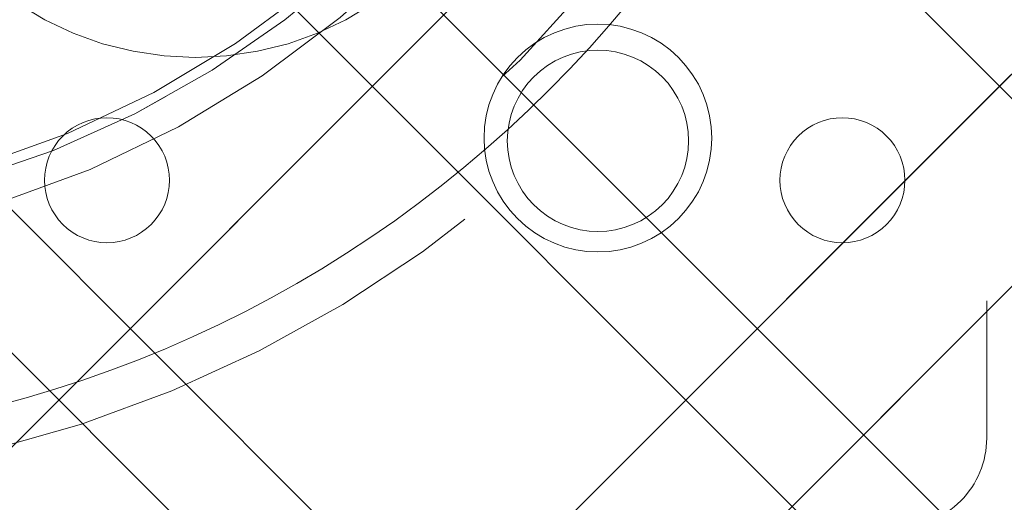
# Model space of a CAD drawing. Header units: inches. Extents: x -465 to -303, y -234 to 7.
# Tile 26 of 71: x -392.595 to -391.199, y -1.134 to -0.45. Entities that reach past the tile are written whole.
import ezdxf

# ---------------------------------------------------------------- set-up
doc = ezdxf.new("R2010")
doc.units = ezdxf.units.IN
doc.header["$LTSCALE"] = 32
doc.header["$MEASUREMENT"] = 0
doc.linetypes.add('Dash Style-1', pattern=[0.083328, 0.041656, -0.041672])
for name, color, linetype, lineweight in [('DashLine', 7, 'Dash Style-1', 13), ('DashLineFill', 7, 'Dash Style-1', 13), ('Drawing', 7, 'Continuous', 18), ('None', 7, 'Continuous', 18), ('SolidLine', 7, 'Continuous', 15), ('Wood_1-H', 7, 'Continuous', 13)]:
    doc.layers.add(name, color=color, linetype=linetype, lineweight=lineweight)
pattern_1 = [(45, (0, 0), (-1.61301565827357, 1.935715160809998), []), (45, (-1.0608, 1.0608), (-0.4723460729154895, 0.4167612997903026), [])]

# ---------------------------------------------------------------- blocks, each defined once
blk = doc.blocks.new('1BRPFY-Leg_Plate (2D)')
at = {"layer": 'DashLineFill', "linetype": 'Continuous', "lineweight": 13}
h = blk.add_hatch(dxfattribs=at)
h.set_pattern_fill('Steel', color=253, style=0, pattern_type=2)
h.set_pattern_definition(pattern_1)
edge = h.paths.add_edge_path()
edge.add_arc((-1.704724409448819, -1.704724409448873), 0.125984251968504, 179.9999999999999, 269.9999999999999)
edge.add_line((-1.704724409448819, -1.830708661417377), (1.704724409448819, -1.830708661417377))
edge.add_arc((1.704724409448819, -1.704724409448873), 0.125984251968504, 270.0000000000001, 360.0000000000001)
edge.add_line((1.830708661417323, -1.704724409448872), (1.830708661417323, 1.704724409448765))
edge.add_arc((1.704724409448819, 1.704724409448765), 0.1259842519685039, 0, 90)
edge.add_line((1.704724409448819, 1.830708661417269), (-1.704724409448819, 1.830708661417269))
edge.add_arc((-1.704724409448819, 1.704724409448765), 0.1259842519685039, 90, 180)
edge.add_line((-1.830708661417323, 1.704724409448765), (-1.830708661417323, -1.704724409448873))
at = {"layer": 'DashLineFill', "flags": 128}
blk.add_lwpolyline([(-1.830708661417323, -1.704724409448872, 0.414213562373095), (-1.704724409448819, -1.830708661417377), (1.704724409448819, -1.830708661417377, 0.414213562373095), (1.830708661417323, -1.704724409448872), (1.830708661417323, 1.704724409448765, 0.414213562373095), (1.704724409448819, 1.830708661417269), (-1.704724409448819, 1.830708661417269, 0.414213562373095), (-1.830708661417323, 1.704724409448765)], format="xyb", close=True, dxfattribs=at)
at = {"layer": 'SolidLine', "flags": 128}
blk.add_lwpolyline([(1.279527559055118, -1.118110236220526), (1.295349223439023, -1.118887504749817), (1.31101851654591, -1.121211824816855), (1.326384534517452, -1.125060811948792), (1.341299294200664, -1.130397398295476), (1.355619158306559, -1.137170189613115), (1.369206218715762, -1.145313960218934), (1.381929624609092, -1.154750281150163), (1.393666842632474, -1.165388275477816), (1.404304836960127, -1.177125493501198), (1.413741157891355, -1.189848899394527), (1.421884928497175, -1.203435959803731), (1.428657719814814, -1.217755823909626), (1.433994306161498, -1.232670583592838), (1.437843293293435, -1.24803660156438), (1.440167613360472, -1.263705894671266), (1.440944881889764, -1.279527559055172), (1.440167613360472, -1.295349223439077), (1.437843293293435, -1.311018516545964), (1.433994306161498, -1.326384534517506), (1.428657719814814, -1.341299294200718), (1.421884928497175, -1.355619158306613), (1.413741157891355, -1.369206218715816), (1.404304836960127, -1.381929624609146), (1.393666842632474, -1.393666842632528), (1.381929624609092, -1.404304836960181), (1.369206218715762, -1.413741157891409), (1.355619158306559, -1.421884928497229), (1.341299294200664, -1.428657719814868), (1.326384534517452, -1.433994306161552), (1.31101851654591, -1.437843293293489), (1.295349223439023, -1.440167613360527), (1.279527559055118, -1.440944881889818), (1.263705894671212, -1.440167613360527), (1.248036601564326, -1.437843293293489), (1.232670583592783, -1.433994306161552), (1.217755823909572, -1.428657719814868), (1.203435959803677, -1.421884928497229), (1.189848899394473, -1.413741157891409), (1.177125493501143, -1.404304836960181), (1.165388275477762, -1.393666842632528), (1.154750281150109, -1.381929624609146), (1.14531396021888, -1.369206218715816), (1.137170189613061, -1.355619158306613), (1.130397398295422, -1.341299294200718), (1.125060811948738, -1.326384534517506), (1.121211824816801, -1.311018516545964), (1.118887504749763, -1.295349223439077), (1.118110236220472, -1.279527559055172), (1.118887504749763, -1.263705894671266), (1.121211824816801, -1.24803660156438), (1.125060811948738, -1.232670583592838), (1.130397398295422, -1.217755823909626), (1.137170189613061, -1.203435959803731), (1.14531396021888, -1.189848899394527), (1.154750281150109, -1.177125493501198), (1.165388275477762, -1.165388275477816), (1.177125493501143, -1.154750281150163), (1.189848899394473, -1.145313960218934), (1.203435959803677, -1.137170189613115), (1.217755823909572, -1.130397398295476), (1.232670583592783, -1.125060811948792), (1.248036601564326, -1.121211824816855), (1.263705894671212, -1.118887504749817)], close=True, dxfattribs=at)
blk = doc.blocks.new('1BRPX5-Util_Bkt_Sm-F (2D)')
at = {"layer": 'DashLineFill', "linetype": 'Continuous', "lineweight": 13}
h = blk.add_hatch(dxfattribs=at)
h.set_pattern_fill('Steel', color=253, style=0, pattern_type=2)
h.set_pattern_definition(pattern_1)
edge = h.paths.add_edge_path()
edge.add_line((-4.468503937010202, 4.413385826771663), (-3.12992125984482, 4.413385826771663))
edge.add_line((-3.12992125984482, 4.413385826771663), (-3.12992125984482, -1.854330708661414))
edge.add_line((-3.12992125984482, -1.854330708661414), (-4.468503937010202, -1.854330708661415))
edge.add_line((-4.468503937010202, -1.854330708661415), (-4.468503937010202, -1.988188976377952))
edge.add_line((-4.468503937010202, -1.988188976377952), (-2.421259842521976, -1.988188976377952))
edge.add_line((-2.421259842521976, -1.988188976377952), (-2.421259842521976, -2.366141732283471))
edge.add_arc((-2.303149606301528, -2.366141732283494), 0.1181102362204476, 179.9999999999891, 270.000000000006)
edge.add_line((-2.303149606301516, -2.484251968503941), (2.303149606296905, -2.484251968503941))
edge.add_arc((2.303149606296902, -2.366141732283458), 0.1181102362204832, 270.0000000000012, 359.9999999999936)
edge.add_line((2.421259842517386, -2.366141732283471), (2.421259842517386, -1.988188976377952))
edge.add_line((2.421259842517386, -1.988188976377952), (4.468503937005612, -1.988188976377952))
edge.add_line((4.468503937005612, -1.988188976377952), (4.468503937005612, -1.854330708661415))
edge.add_line((4.468503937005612, -1.854330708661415), (3.12992125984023, -1.854330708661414))
edge.add_line((3.12992125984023, -1.854330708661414), (3.12992125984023, 4.413385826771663))
edge.add_line((3.12992125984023, 4.413385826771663), (4.468503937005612, 4.413385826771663))
edge.add_line((4.468503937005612, 4.413385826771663), (4.468503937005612, 4.547244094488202))
edge.add_line((4.468503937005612, 4.547244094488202), (2.421259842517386, 4.547244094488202))
edge.add_line((2.421259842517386, 4.547244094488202), (2.421259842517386, 4.925196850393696))
edge.add_arc((2.303149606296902, 4.925196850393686), 0.1181102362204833, 5.365542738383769e-12, 89.99999999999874)
edge.add_line((2.303149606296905, 5.043307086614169), (-2.303149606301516, 5.043307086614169))
edge.add_arc((-2.303149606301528, 4.92519685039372), 0.1181102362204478, 89.99999999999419, 180.0000000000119)
edge.add_line((-2.421259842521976, 4.925196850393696), (-2.421259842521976, 4.547244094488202))
edge.add_line((-2.421259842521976, 4.547244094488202), (-4.468503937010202, 4.547244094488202))
edge.add_line((-4.468503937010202, 4.547244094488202), (-4.468503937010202, 4.413385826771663))
at = {"layer": 'SolidLine', "flags": 128}
blk.add_lwpolyline([(0.9601991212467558, -1.089051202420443), (0.9220890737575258, -1.11189348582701), (0.8819236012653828, -1.130890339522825), (0.8400895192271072, -1.145858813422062), (0.7969897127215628, -1.156654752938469), (0.7530392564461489, -1.163174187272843), (0.708661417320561, -1.16535433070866), (0.6642835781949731, -1.163174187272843), (0.6203331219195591, -1.156654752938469), (0.5772333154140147, -1.145858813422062), (0.5353992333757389, -1.130890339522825), (0.4952337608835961, -1.11189348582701), (0.4571237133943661, -1.089051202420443)], dxfattribs=at)
blk.add_lwpolyline([(1.279527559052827, -1.154964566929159), (1.292122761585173, -1.155583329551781), (1.304596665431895, -1.157433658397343), (1.316829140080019, -1.160497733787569), (1.328702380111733, -1.164746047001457), (1.340102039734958, -1.170137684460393), (1.350918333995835, -1.176620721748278), (1.361047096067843, -1.184132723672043), (1.370390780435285, -1.192601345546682), (1.378859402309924, -1.201945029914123), (1.386371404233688, -1.212073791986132), (1.392854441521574, -1.222890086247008), (1.39824607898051, -1.234289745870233), (1.402494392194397, -1.246162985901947), (1.405558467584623, -1.258395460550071), (1.407408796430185, -1.270869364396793), (1.408027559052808, -1.28346456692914), (1.407408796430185, -1.296059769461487), (1.405558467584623, -1.308533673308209), (1.402494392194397, -1.320766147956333), (1.39824607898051, -1.332639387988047), (1.392854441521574, -1.344039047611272), (1.386371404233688, -1.354855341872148), (1.378859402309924, -1.364984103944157), (1.370390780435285, -1.374327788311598), (1.361047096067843, -1.382796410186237), (1.350918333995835, -1.390308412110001), (1.340102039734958, -1.396791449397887), (1.328702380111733, -1.402183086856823), (1.316829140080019, -1.406431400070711), (1.304596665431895, -1.409495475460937), (1.292122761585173, -1.411345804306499), (1.279527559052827, -1.411964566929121), (1.26693235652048, -1.411345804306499), (1.254458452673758, -1.409495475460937), (1.242225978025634, -1.406431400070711), (1.23035273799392, -1.402183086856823), (1.218953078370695, -1.396791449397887), (1.208136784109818, -1.390308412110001), (1.19800802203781, -1.382796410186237), (1.188664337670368, -1.374327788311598), (1.180195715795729, -1.364984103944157), (1.172683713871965, -1.354855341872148), (1.166200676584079, -1.344039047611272), (1.160809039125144, -1.332639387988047), (1.156560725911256, -1.320766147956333), (1.15349665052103, -1.308533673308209), (1.151646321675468, -1.296059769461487), (1.151027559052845, -1.28346456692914), (1.151646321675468, -1.270869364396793), (1.15349665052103, -1.258395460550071), (1.156560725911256, -1.246162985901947), (1.160809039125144, -1.234289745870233), (1.166200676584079, -1.222890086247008), (1.172683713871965, -1.212073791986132), (1.180195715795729, -1.201945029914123), (1.188664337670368, -1.192601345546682), (1.19800802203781, -1.184132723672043), (1.208136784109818, -1.176620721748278), (1.218953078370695, -1.170137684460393), (1.23035273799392, -1.164746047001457), (1.242225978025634, -1.160497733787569), (1.254458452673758, -1.157433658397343), (1.26693235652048, -1.155583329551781)], close=True, dxfattribs=at)
blk = doc.blocks.new('Slate-LegBrace (2D)')
at = {"layer": 'DashLineFill', "linetype": 'Continuous', "lineweight": 13}
h = blk.add_hatch(dxfattribs=at)
h.set_pattern_fill('Steel', color=253, style=0, pattern_type=2)
h.set_pattern_definition(pattern_1)
edge = h.paths.add_edge_path()
edge.add_line((-2.199587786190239, -0.1351515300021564), (-1.374775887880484, -0.1351515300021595))
edge.add_arc((3.636636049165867e-15, -0.01355418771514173), 1.380142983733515, 185.0545920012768, 354.9454079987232)
edge.add_line((1.374775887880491, -0.13515153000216), (2.199718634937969, -0.1351515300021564))
edge.add_arc((6.54243738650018e-05, -0.01705725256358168), 2.202821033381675, 183.0731271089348, 356.92687289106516, ccw=False)
h = blk.add_hatch(dxfattribs=at)
h.set_pattern_fill('Steel', color=253, style=0, pattern_type=2)
h.set_pattern_definition(pattern_1)
edge = h.paths.add_edge_path()
edge.add_line((2.191696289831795, -0.2375138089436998), (1.463739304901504, -0.2375137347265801))
edge.add_arc((-6.542437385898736e-05, -0.01704129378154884), 1.480314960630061, 188.5652811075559, 351.4347188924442, ccw=False)
edge.add_line((-1.463870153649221, -0.2375137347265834), (-2.191827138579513, -0.2375138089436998))
edge.add_line((-2.191827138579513, -0.2375138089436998), (-2.199718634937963, -0.1351515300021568))
edge.add_line((-2.199718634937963, -0.1351515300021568), (-1.374775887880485, -0.1351515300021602))
edge.add_arc((2.937282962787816e-15, -0.01355418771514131), 1.380142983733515, 185.0545920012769, 354.9454079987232)
edge.add_line((1.37477588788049, -0.1351515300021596), (2.199587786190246, -0.1351515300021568))
edge.add_line((2.199587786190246, -0.1351515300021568), (2.191696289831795, -0.2375138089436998))
at = {"layer": 'DashLineFill', "flags": 128}
for points in [[(2.191696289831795, -0.2375138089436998), (1.463739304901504, -0.2375137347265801, -0.860662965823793), (-1.463870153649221, -0.2375137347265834), (-2.191827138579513, -0.2375138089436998), (-2.199718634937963, -0.1351515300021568), (-1.374775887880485, -0.1351515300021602, 0.9154551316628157), (1.37477588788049, -0.1351515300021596), (2.199587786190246, -0.1351515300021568)], [(-2.199587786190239, -0.1351515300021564), (-1.374775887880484, -0.1351515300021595, 0.9154551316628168), (1.374775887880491, -0.13515153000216), (2.199718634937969, -0.1351515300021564, -0.9477524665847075)]]:
    blk.add_lwpolyline(points, format="xyb", close=True, dxfattribs=at)
blk = doc.blocks.new('TLLegSleeve (2D)')
at = {"layer": 'DashLineFill', "linetype": 'Continuous', "lineweight": 13}
h = blk.add_hatch(dxfattribs=at)
h.set_pattern_fill('Steel', color=253, style=0, pattern_type=2)
h.set_pattern_definition(pattern_1)
edge = h.paths.add_edge_path()
edge.add_line((1.08267716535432, 1.402343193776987), (1.08267716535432, 2.913385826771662))
edge.add_arc((-1.707523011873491e-13, 2.913385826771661), 1.08267716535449, 4.479377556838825e-14, 180)
edge.add_line((-1.082677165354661, 2.913385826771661), (-1.08267716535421, 1.402343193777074))
edge.add_arc((-1.332267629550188e-15, 2.886579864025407e-15), 1.771653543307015, 127.6698869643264, 412.330113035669)
edge.add_line((1.08267716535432, 1.402343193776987), (1.08267716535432, 1.402343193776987))
edge = h.paths.add_edge_path()
edge.add_arc((1.665334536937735e-15, 2.91338582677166), 0.7480314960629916, 180, 360)
edge.add_arc((1.665334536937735e-15, 2.91338582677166), 0.7480314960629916, 9.54166404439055e-15, 180)
edge.add_line((-0.7480314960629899, 2.91338582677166), (-0.7480314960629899, 2.91338582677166))
edge = h.paths.add_edge_path()
edge.add_arc((-1.723066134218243e-13, 5.70119602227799e-16), 1.437007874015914, 180, 360)
edge.add_arc((-1.723066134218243e-13, 9.149983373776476e-17), 1.437007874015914, 9.541664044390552e-15, 180)
edge.add_line((-1.437007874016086, 3.308097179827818e-16), (-1.437007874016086, 3.308097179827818e-16))
at = {"layer": 'DashLine', "color": 8, "flags": 128}
blk.add_lwpolyline([(1.653543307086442, 1.118599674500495e-14), (1.645581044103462, -0.1620755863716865), (1.621770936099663, -0.3225902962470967), (1.582342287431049, -0.4799982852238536), (1.527674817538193, -0.6327836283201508), (1.45829500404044, -0.7794749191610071), (1.374871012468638, -0.9186594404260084), (1.278206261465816, -1.048996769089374), (1.169231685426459, -1.169231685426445), (1.048996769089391, -1.278206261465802), (0.918659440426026, -1.374871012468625), (0.7794749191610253, -1.458295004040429), (0.6327836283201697, -1.527674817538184), (0.4799982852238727, -1.582342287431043), (0.3225902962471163, -1.621770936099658), (0.1620755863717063, -1.645581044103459), (8.723964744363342e-15, -1.653543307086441), (-0.162075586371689, -1.645581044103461), (-0.3225902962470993, -1.621770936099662), (-0.4799982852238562, -1.582342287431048), (-0.6327836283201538, -1.527674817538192), (-0.7794749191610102, -1.458295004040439), (-0.9186594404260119, -1.374871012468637), (-1.048996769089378, -1.278206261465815), (-1.169231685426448, -1.169231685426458), (-1.278206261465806, -1.048996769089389), (-1.374871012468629, -0.9186594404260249), (-1.458295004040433, -0.7794749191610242), (-1.527674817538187, -0.6327836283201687), (-1.582342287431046, -0.4799982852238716), (-1.621770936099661, -0.3225902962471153), (-1.645581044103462, -0.1620755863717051), (-1.653543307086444, -7.741682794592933e-15), (-1.645581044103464, 0.1620755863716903), (-1.621770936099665, 0.3225902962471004), (-1.582342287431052, 0.4799982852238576), (-1.527674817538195, 0.6327836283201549), (-1.458295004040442, 0.7794749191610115), (-1.37487101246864, 0.918659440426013), (-1.278206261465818, 1.048996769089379), (-1.169231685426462, 1.169231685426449), (-1.048996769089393, 1.278206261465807), (-0.9186594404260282, 1.37487101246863), (-0.7794749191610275, 1.458295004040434), (-0.6327836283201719, 1.527674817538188), (-0.479998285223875, 1.582342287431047), (-0.3225902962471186, 1.621770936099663), (-0.1620755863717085, 1.645581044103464), (-1.096189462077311e-14, 1.653543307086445), (0.1620755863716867, 1.645581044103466), (0.3225902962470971, 1.621770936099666), (0.479998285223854, 1.582342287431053), (0.6327836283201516, 1.527674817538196), (0.7794749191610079, 1.458295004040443), (0.9186594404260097, 1.374871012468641), (1.048996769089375, 1.278206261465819), (1.169231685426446, 1.169231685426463), (1.278206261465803, 1.048996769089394), (1.374871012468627, 0.9186594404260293), (1.458295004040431, 0.7794749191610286), (1.527674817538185, 0.6327836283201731), (1.582342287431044, 0.4799982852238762), (1.621770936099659, 0.3225902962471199), (1.64558104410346, 0.1620755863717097)], close=True, dxfattribs=at)
at = {"layer": 'DashLineFill', "flags": 128}
for points in [[(1.08267716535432, 1.402343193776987), (1.08267716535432, 2.913385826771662, 0.9999999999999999), (-1.082677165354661, 2.913385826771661), (-1.08267716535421, 1.402343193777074, 2.931618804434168), (1.08267716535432, 1.402343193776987)], [(-1.437007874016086, 3.308097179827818e-16, 0.9999999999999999), (1.437007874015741, 3.308097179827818e-16, 0.9999999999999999), (-1.437007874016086, 3.308097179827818e-16)]]:
    blk.add_lwpolyline(points, format="xyb", close=True, dxfattribs=at)
blk = doc.blocks.new('Group-10')
at = {"layer": 'SolidLine', "flags": 128}
blk.add_lwpolyline([(16.27952755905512, -5.31496062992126, -0.414213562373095), (17.99212598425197, -3.602362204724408, -0.414213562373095), (19.70472440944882, -5.31496062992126, -0.414213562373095), (17.99212598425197, -7.027559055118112, -0.414213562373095)], format="xyb", close=True, dxfattribs=at)
at = {"layer": 'Wood_1-H', "color": 7}
for name, p in [('1BRPX5-Util_Bkt_Sm-F (2D)', (17.99212598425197, -5.314960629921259)), ('TLLegSleeve (2D)', (17.99212598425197, -5.31496062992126)), ('Slate-LegBrace (2D)', (17.99212598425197, -5.31496062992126)), ('1BRPFY-Leg_Plate (2D)', (17.99212598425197, -5.31496062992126))]:
    blk.add_blockref(name, p, dxfattribs=at)
blk = doc.blocks.new('Group-11')
at = {"layer": 'None'}
blk.add_blockref('Group-10', (0, 0), dxfattribs=at)
blk = doc.blocks.new('SL Utility Cabinet (2D)')
at = {"layer": 'None'}
blk.add_blockref('Group-11', (0, 0), dxfattribs=at)
at = {"layer": 'Drawing', "color": 0, "flags": 1}
for tag in ['Tag', 'Catalog', 'Option1', 'Option2', 'Option3', 'Option4', 'Option5', 'Option6', 'Option7', 'Option8', 'Option9', 'Option10', 'Option11', 'Option12', 'Custom', 'FinishGroup', 'Discount', 'Item2', 'Item3', 'Item6', 'Item9', 'Item10', 'Item12', 'Item13', 'Item16', 'Item19', 'Item20', 'Item21', 'Item22', 'Item23', 'Item24', 'Item25', 'Item8', 'Item18', 'Item1', 'Item4', 'Item5', 'Item7', 'Item11', 'Item14', 'Item15', 'Item17']:
    blk.add_attdef(tag, (-51.58792002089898, 4.551681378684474), '', height=0.007086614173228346, dxfattribs=at)
blk = doc.blocks.new('TL14_lower_leg (2D)')
at = {"layer": 'DashLine', "flags": 128}
blk.add_lwpolyline([(-1.777195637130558e-14, 1.377952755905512), (0.1350629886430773, 1.371317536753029), (0.2688252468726, 1.351475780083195), (0.3999985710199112, 1.318618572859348), (0.5273196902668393, 1.27306234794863), (0.649562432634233, 1.215245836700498), (0.7655495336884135, 1.14572584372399), (0.8741639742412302, 1.065171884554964), (0.9743597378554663, 0.9743597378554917), (1.065171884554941, 0.8741639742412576), (1.14572584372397, 0.7655495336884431), (1.215245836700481, 0.6495624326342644), (1.273062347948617, 0.5273196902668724), (1.318618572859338, 0.3999985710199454), (1.351475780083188, 0.2688252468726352), (1.371317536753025, 0.1350629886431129), (1.377952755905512, 1.783045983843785e-14), (1.371317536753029, -0.1350629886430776), (1.351475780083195, -0.2688252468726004), (1.318618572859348, -0.3999985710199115), (1.27306234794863, -0.5273196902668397), (1.215245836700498, -0.6495624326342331), (1.145725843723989, -0.7655495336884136), (1.065171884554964, -0.8741639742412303), (0.9743597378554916, -0.9743597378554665), (0.8741639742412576, -1.065171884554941), (0.7655495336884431, -1.14572584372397), (0.6495624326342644, -1.215245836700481), (0.5273196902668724, -1.273062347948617), (0.3999985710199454, -1.318618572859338), (0.2688252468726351, -1.351475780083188), (0.135062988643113, -1.371317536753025), (1.777195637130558e-14, -1.377952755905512), (-0.1350629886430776, -1.371317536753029), (-0.2688252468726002, -1.351475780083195), (-0.3999985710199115, -1.318618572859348), (-0.5273196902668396, -1.27306234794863), (-0.6495624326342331, -1.215245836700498), (-0.7655495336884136, -1.14572584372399), (-0.8741639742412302, -1.065171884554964), (-0.9743597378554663, -0.9743597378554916), (-1.065171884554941, -0.8741639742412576), (-1.14572584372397, -0.7655495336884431), (-1.215245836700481, -0.6495624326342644), (-1.273062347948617, -0.5273196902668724), (-1.318618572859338, -0.3999985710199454), (-1.351475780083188, -0.2688252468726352), (-1.371317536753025, -0.1350629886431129), (-1.377952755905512, -1.783045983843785e-14), (-1.371317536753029, 0.1350629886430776), (-1.351475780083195, 0.2688252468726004), (-1.318618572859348, 0.3999985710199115), (-1.27306234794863, 0.5273196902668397), (-1.215245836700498, 0.6495624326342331), (-1.145725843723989, 0.7655495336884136), (-1.065171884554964, 0.8741639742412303), (-0.9743597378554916, 0.9743597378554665), (-0.8741639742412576, 1.065171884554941), (-0.7655495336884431, 1.14572584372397), (-0.6495624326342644, 1.215245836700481), (-0.5273196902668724, 1.273062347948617), (-0.3999985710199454, 1.318618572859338), (-0.2688252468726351, 1.351475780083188), (-0.135062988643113, 1.371317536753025)], close=True, dxfattribs=at)
blk = doc.blocks.new('Group-43')
at = {"layer": 'DashLineFill', "linetype": 'Continuous', "lineweight": 13}
h = blk.add_hatch(dxfattribs=at)
h.set_pattern_fill('Steel', color=253, style=0, pattern_type=2)
h.set_pattern_definition(pattern_1)
h.paths.add_polyline_path([(-2.066929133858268, 1.397637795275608), (2.066929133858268, 1.397637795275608), (2.066929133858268, 0.1377952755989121), (2.106299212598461, 0.1377952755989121), (2.106299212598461, -0.1377952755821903), (2.066929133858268, -0.1377952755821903), (2.066929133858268, -5.275590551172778), (2.106299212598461, -5.275590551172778), (2.106299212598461, -5.55118110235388), (2.066929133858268, -5.55118110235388), (2.066929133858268, -5.82677165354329), (-2.066929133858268, -5.82677165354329), (-2.066929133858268, -5.55118110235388), (-2.106299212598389, -5.55118110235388), (-2.106299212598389, -5.275590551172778), (-2.066929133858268, -5.275590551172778), (-2.066929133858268, -0.1377952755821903), (-2.106299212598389, -0.1377952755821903), (-2.106299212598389, 0.1377952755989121), (-2.066929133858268, 0.1377952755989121)])
blk = doc.blocks.new('TL14_upper_leg (2D)')
at = {"layer": 'DashLine', "flags": 128}
blk.add_lwpolyline([(0, 1.22047244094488), (0.1196272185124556, 1.214595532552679), (0.2381023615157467, 1.197021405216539), (0.3542844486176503, 1.167919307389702), (0.4670545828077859, 1.127569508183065), (0.5753267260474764, 1.076360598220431), (0.6780581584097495, 1.01478574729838), (0.7742595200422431, 0.9434379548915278), (0.8630043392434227, 0.8630043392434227), (0.9434379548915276, 0.7742595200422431), (1.01478574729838, 0.6780581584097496), (1.076360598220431, 0.5753267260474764), (1.127569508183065, 0.467054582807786), (1.167919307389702, 0.3542844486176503), (1.197021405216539, 0.2381023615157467), (1.214595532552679, 0.1196272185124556), (1.22047244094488, 7.47323834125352e-17), (1.214595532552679, -0.1196272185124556), (1.197021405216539, -0.2381023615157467), (1.167919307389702, -0.3542844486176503), (1.127569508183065, -0.467054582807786), (1.076360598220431, -0.5753267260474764), (1.01478574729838, -0.6780581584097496), (0.9434379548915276, -0.7742595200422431), (0.8630043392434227, -0.8630043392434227), (0.7742595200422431, -0.9434379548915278), (0.6780581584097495, -1.01478574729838), (0.5753267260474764, -1.076360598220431), (0.4670545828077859, -1.127569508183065), (0.3542844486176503, -1.167919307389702), (0.2381023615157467, -1.197021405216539), (0.1196272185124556, -1.214595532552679), (0, -1.22047244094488), (-0.1196272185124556, -1.214595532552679), (-0.2381023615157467, -1.197021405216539), (-0.3542844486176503, -1.167919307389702), (-0.4670545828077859, -1.127569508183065), (-0.5753267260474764, -1.076360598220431), (-0.6780581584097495, -1.01478574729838), (-0.7742595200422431, -0.9434379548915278), (-0.8630043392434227, -0.8630043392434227), (-0.9434379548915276, -0.7742595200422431), (-1.01478574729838, -0.6780581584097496), (-1.076360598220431, -0.5753267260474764), (-1.127569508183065, -0.467054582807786), (-1.167919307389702, -0.3542844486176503), (-1.197021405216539, -0.2381023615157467), (-1.214595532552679, -0.1196272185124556), (-1.22047244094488, 7.47323834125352e-17), (-1.214595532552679, 0.1196272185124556), (-1.197021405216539, 0.2381023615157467), (-1.167919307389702, 0.3542844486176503), (-1.127569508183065, 0.467054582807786), (-1.076360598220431, 0.5753267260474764), (-1.01478574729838, 0.6780581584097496), (-0.9434379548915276, 0.7742595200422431), (-0.8630043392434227, 0.8630043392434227), (-0.7742595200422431, 0.9434379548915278), (-0.6780581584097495, 1.01478574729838), (-0.5753267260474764, 1.076360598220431), (-0.4670545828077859, 1.127569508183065), (-0.3542844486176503, 1.167919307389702), (-0.2381023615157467, 1.197021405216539), (-0.1196272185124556, 1.214595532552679)], close=True, dxfattribs=at)
at = {"layer": 'DashLine', "color": 7}
blk.add_blockref('Group-43', (0, 0), dxfattribs=at)
blk = doc.blocks.new('1BRPT9-Bracket (2D)')
at = {"layer": 'DashLineFill', "linetype": 'Continuous', "lineweight": 13}
h = blk.add_hatch(dxfattribs=at)
h.set_pattern_fill('Steel', color=253, style=0, pattern_type=2)
h.set_pattern_definition(pattern_1)
edge = h.paths.add_edge_path()
edge.add_arc((1.677931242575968, -8.488188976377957), 0.2519685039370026, 269.999999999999, 360.0000000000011)
edge.add_line((1.929899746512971, -8.488188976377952), (1.929899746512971, -7.480314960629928))
edge.add_line((1.929899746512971, -7.480314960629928), (2.323600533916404, -7.480314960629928))
edge.add_line((2.323600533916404, -7.480314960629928), (2.323600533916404, 7.461135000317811))
edge.add_line((2.323600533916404, 7.461135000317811), (1.929899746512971, 7.480314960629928))
edge.add_line((1.929899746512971, 7.480314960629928), (1.929899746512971, 8.488188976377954))
edge.add_arc((1.677931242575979, 8.488188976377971), 0.2519685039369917, 359.999999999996, 450.0000000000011)
edge.add_line((1.677931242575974, 8.740157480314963), (-2.32206875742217, 8.740157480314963))
edge.add_line((-2.32206875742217, 8.740157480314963), (-2.32206875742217, -8.74015748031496))
edge.add_line((-2.32206875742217, -8.74015748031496), (1.677931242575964, -8.74015748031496))
h = blk.add_hatch(dxfattribs=at)
h.set_pattern_fill('Steel', color=253, style=0, pattern_type=2)
h.set_pattern_definition(pattern_1)
h.paths.add_polyline_path([(1.339348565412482, 0.6003937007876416), (1.348031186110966, 0.599967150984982), (1.35663018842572, 0.5986916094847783), (1.365062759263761, 0.5965793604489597), (1.373247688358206, 0.5936507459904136), (1.381106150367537, 0.5899339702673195), (1.388562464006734, 0.5854648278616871), (1.395544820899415, 0.5802863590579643), (1.401985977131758, 0.5744484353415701), (1.407823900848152, 0.5680072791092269), (1.413002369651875, 0.5610249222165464), (1.417471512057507, 0.5535686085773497), (1.421188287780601, 0.5457101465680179), (1.424116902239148, 0.5375252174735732), (1.426229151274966, 0.5290926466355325), (1.42750469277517, 0.520493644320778), (1.427931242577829, 0.511811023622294), (1.42750469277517, 0.50312840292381), (1.426229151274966, 0.4945294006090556), (1.424116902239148, 0.4860968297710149), (1.421188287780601, 0.4779119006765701), (1.417471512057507, 0.4700534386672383), (1.413002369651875, 0.4625971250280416), (1.407823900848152, 0.4556147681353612), (1.401985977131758, 0.449173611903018), (1.395544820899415, 0.4433356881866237), (1.388562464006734, 0.4381572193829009), (1.381106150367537, 0.4336880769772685), (1.373247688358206, 0.4299713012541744), (1.365062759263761, 0.4270426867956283), (1.35663018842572, 0.4249304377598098), (1.348031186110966, 0.4236548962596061), (1.339348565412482, 0.4232283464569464), (1.330665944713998, 0.4236548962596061), (1.322066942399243, 0.4249304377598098), (1.313634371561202, 0.4270426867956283), (1.305449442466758, 0.4299713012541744), (1.297590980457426, 0.4336880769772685), (1.290134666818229, 0.4381572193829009), (1.283152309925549, 0.4433356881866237), (1.276711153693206, 0.449173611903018), (1.270873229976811, 0.4556147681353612), (1.265694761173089, 0.4625971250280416), (1.261225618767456, 0.4700534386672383), (1.257508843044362, 0.4779119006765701), (1.254580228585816, 0.4860968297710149), (1.252467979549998, 0.4945294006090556), (1.251192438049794, 0.50312840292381), (1.250765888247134, 0.511811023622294), (1.251192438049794, 0.520493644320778), (1.252467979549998, 0.5290926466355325), (1.254580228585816, 0.5375252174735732), (1.257508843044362, 0.5457101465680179), (1.261225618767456, 0.5535686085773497), (1.265694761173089, 0.5610249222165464), (1.270873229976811, 0.5680072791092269), (1.276711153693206, 0.5744484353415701), (1.283152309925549, 0.5802863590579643), (1.290134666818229, 0.5854648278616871), (1.297590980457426, 0.5899339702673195), (1.305449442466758, 0.5936507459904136), (1.313634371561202, 0.5965793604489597), (1.322066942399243, 0.5986916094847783), (1.330665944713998, 0.599967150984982)])
h = blk.add_hatch(dxfattribs=at)
h.set_pattern_fill('Steel', color=253, style=0, pattern_type=2)
h.set_pattern_definition(pattern_1)
h.paths.add_polyline_path([(1.339348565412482, -0.619573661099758), (1.330665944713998, -0.6191471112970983), (1.322066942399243, -0.6178715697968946), (1.313634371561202, -0.615759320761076), (1.305449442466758, -0.6128307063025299), (1.297590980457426, -0.6091139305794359), (1.290134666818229, -0.6046447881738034), (1.283152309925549, -0.5994663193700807), (1.276711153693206, -0.5936283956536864), (1.270873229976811, -0.5871872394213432), (1.265694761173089, -0.5802048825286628), (1.261225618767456, -0.572748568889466), (1.257508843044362, -0.5648901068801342), (1.254580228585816, -0.5567051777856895), (1.252467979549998, -0.5482726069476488), (1.251192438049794, -0.5396736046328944), (1.250765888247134, -0.5309909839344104), (1.251192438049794, -0.5223083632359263), (1.252467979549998, -0.5137093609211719), (1.254580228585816, -0.5052767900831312), (1.257508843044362, -0.4970918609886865), (1.261225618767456, -0.4892333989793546), (1.265694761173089, -0.481777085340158), (1.270873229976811, -0.4747947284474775), (1.276711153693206, -0.4683535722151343), (1.283152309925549, -0.46251564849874), (1.290134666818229, -0.4573371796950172), (1.297590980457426, -0.4528680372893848), (1.305449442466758, -0.4491512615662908), (1.313634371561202, -0.4462226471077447), (1.322066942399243, -0.4441103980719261), (1.330665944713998, -0.4428348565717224), (1.339348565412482, -0.4424083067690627), (1.348031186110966, -0.4428348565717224), (1.35663018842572, -0.4441103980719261), (1.365062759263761, -0.4462226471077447), (1.373247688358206, -0.4491512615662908), (1.381106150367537, -0.4528680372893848), (1.388562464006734, -0.4573371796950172), (1.395544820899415, -0.46251564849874), (1.401985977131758, -0.4683535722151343), (1.407823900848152, -0.4747947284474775), (1.413002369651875, -0.481777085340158), (1.417471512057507, -0.4892333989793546), (1.421188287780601, -0.4970918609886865), (1.424116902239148, -0.5052767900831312), (1.426229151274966, -0.5137093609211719), (1.42750469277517, -0.5223083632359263), (1.427931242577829, -0.5309909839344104), (1.42750469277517, -0.5396736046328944), (1.426229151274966, -0.5482726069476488), (1.424116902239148, -0.5567051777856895), (1.421188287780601, -0.5648901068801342), (1.417471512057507, -0.572748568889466), (1.413002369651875, -0.5802048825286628), (1.407823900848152, -0.5871872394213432), (1.401985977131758, -0.5936283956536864), (1.395544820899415, -0.5994663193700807), (1.388562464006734, -0.6046447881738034), (1.381106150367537, -0.6091139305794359), (1.373247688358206, -0.6128307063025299), (1.365062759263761, -0.615759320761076), (1.35663018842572, -0.6178715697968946), (1.348031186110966, -0.6191471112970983)])
at = {"layer": 'DashLineFill', "flags": 128}
for points in [[(1.339348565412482, 0.6003937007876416), (1.348031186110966, 0.599967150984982), (1.35663018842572, 0.5986916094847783), (1.365062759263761, 0.5965793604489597), (1.373247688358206, 0.5936507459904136), (1.381106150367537, 0.5899339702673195), (1.388562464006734, 0.5854648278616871), (1.395544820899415, 0.5802863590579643), (1.401985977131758, 0.5744484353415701), (1.407823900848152, 0.5680072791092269), (1.413002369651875, 0.5610249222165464), (1.417471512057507, 0.5535686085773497), (1.421188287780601, 0.5457101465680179), (1.424116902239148, 0.5375252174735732), (1.426229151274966, 0.5290926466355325), (1.42750469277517, 0.520493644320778), (1.427931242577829, 0.511811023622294), (1.42750469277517, 0.50312840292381), (1.426229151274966, 0.4945294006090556), (1.424116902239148, 0.4860968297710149), (1.421188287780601, 0.4779119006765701), (1.417471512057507, 0.4700534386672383), (1.413002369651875, 0.4625971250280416), (1.407823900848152, 0.4556147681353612), (1.401985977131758, 0.449173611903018), (1.395544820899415, 0.4433356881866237), (1.388562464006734, 0.4381572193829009), (1.381106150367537, 0.4336880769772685), (1.373247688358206, 0.4299713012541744), (1.365062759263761, 0.4270426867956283), (1.35663018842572, 0.4249304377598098), (1.348031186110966, 0.4236548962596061), (1.339348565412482, 0.4232283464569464), (1.330665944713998, 0.4236548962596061), (1.322066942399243, 0.4249304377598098), (1.313634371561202, 0.4270426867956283), (1.305449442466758, 0.4299713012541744), (1.297590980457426, 0.4336880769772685), (1.290134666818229, 0.4381572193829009), (1.283152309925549, 0.4433356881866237), (1.276711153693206, 0.449173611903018), (1.270873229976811, 0.4556147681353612), (1.265694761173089, 0.4625971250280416), (1.261225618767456, 0.4700534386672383), (1.257508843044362, 0.4779119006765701), (1.254580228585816, 0.4860968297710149), (1.252467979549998, 0.4945294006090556), (1.251192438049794, 0.50312840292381), (1.250765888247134, 0.511811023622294), (1.251192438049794, 0.520493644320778), (1.252467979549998, 0.5290926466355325), (1.254580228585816, 0.5375252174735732), (1.257508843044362, 0.5457101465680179), (1.261225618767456, 0.5535686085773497), (1.265694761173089, 0.5610249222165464), (1.270873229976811, 0.5680072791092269), (1.276711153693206, 0.5744484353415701), (1.283152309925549, 0.5802863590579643), (1.290134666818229, 0.5854648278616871), (1.297590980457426, 0.5899339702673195), (1.305449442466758, 0.5936507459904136), (1.313634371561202, 0.5965793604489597), (1.322066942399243, 0.5986916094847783), (1.330665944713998, 0.599967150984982)], [(1.339348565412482, -0.619573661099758), (1.330665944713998, -0.6191471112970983), (1.322066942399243, -0.6178715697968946), (1.313634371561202, -0.615759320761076), (1.305449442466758, -0.6128307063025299), (1.297590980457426, -0.6091139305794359), (1.290134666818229, -0.6046447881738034), (1.283152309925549, -0.5994663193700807), (1.276711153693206, -0.5936283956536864), (1.270873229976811, -0.5871872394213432), (1.265694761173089, -0.5802048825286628), (1.261225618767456, -0.572748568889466), (1.257508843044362, -0.5648901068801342), (1.254580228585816, -0.5567051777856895), (1.252467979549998, -0.5482726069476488), (1.251192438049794, -0.5396736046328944), (1.250765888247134, -0.5309909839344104), (1.251192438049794, -0.5223083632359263), (1.252467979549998, -0.5137093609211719), (1.254580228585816, -0.5052767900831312), (1.257508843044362, -0.4970918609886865), (1.261225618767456, -0.4892333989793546), (1.265694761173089, -0.481777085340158), (1.270873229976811, -0.4747947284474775), (1.276711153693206, -0.4683535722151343), (1.283152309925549, -0.46251564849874), (1.290134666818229, -0.4573371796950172), (1.297590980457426, -0.4528680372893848), (1.305449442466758, -0.4491512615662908), (1.313634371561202, -0.4462226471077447), (1.322066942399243, -0.4441103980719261), (1.330665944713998, -0.4428348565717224), (1.339348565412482, -0.4424083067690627), (1.348031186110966, -0.4428348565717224), (1.35663018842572, -0.4441103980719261), (1.365062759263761, -0.4462226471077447), (1.373247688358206, -0.4491512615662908), (1.381106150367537, -0.4528680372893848), (1.388562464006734, -0.4573371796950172), (1.395544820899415, -0.46251564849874), (1.401985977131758, -0.4683535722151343), (1.407823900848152, -0.4747947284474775), (1.413002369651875, -0.481777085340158), (1.417471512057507, -0.4892333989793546), (1.421188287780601, -0.4970918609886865), (1.424116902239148, -0.5052767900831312), (1.426229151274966, -0.5137093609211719), (1.42750469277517, -0.5223083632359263), (1.427931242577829, -0.5309909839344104), (1.42750469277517, -0.5396736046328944), (1.426229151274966, -0.5482726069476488), (1.424116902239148, -0.5567051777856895), (1.421188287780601, -0.5648901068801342), (1.417471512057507, -0.572748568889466), (1.413002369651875, -0.5802048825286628), (1.407823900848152, -0.5871872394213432), (1.401985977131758, -0.5936283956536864), (1.395544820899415, -0.5994663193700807), (1.388562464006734, -0.6046447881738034), (1.381106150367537, -0.6091139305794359), (1.373247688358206, -0.6128307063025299), (1.365062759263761, -0.615759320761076), (1.35663018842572, -0.6178715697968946), (1.348031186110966, -0.6191471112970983)]]:
    blk.add_lwpolyline(points, close=True, dxfattribs=at)
blk = doc.blocks.new('Group-68')
at = {"layer": 'None', "color": 7}
for name, p, rotation in [('TL14_upper_leg (2D)', (17.99212598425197, -5.31496062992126), 90), ('1BRPT9-Bracket (2D)', (19.10629921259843, -5.31496062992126), 270), ('TL14_lower_leg (2D)', (17.99212598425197, -5.31496062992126), 90)]:
    blk.add_blockref(name, p, dxfattribs=dict(at, rotation=rotation))
blk = doc.blocks.new('Group-78')
at = {"layer": 'None'}
blk.add_blockref('Group-68', (0, 0), dxfattribs=at)
blk = doc.blocks.new('SL L Desk (2D)')
at = {"layer": 'None'}
blk.add_blockref('Group-78', (0, 0), dxfattribs=at)
at = {"layer": 'Drawing', "color": 0, "flags": 1}
for tag in ['Tag', 'Catalog', 'Option1', 'Option2', 'Option3', 'Option4', 'Option5', 'Option6', 'Option7', 'Option8', 'Option9', 'Option10', 'Option11', 'Option12', 'Custom', 'FinishGroup', 'Discount', 'Item2', 'Item3', 'Item6', 'Item9', 'Item10', 'Item12', 'Item13', 'Item16', 'Item19', 'Item20', 'Item21', 'Item22', 'Item23', 'Item24', 'Item25', 'Item8', 'Item18', 'Item1', 'Item4', 'Item5', 'Item7', 'Item11', 'Item14', 'Item15', 'Item17']:
    blk.add_attdef(tag, (-51.58772091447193, -65.64095169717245), '', height=0.007086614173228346, dxfattribs=at)

msp = doc.modelspace()

# ---------------------------------------------------------------- block references
at = {"layer": 'Drawing'}
msp.add_blockref('SL Utility Cabinet (2D)', (-411.0472440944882, 5.976377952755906), dxfattribs=at)

# ---------------------------------------------------------------- next in the draw order: block references
msp.add_blockref('SL L Desk (2D)', (-411.0470449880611, 5.976377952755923), dxfattribs=at)

doc.saveas('drawing.dxf')
